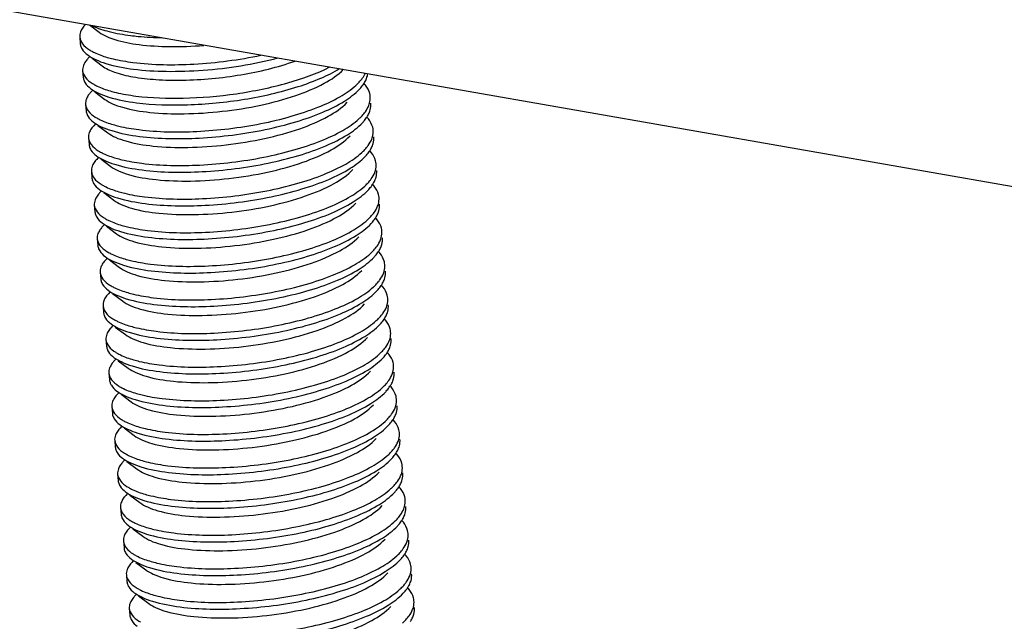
# Model space of a CAD drawing. Header units: millimetres. Extents: x -24622 to 2314, y -1603 to 2287.
# Tile 96 of 236: x -1987 to -1969, y 834 to 845. Entities that reach past the tile are written whole.
import ezdxf

# ---------------------------------------------------------------- set-up
doc = ezdxf.new("R2010")
doc.units = ezdxf.units.MM
doc.layers.add('02___PRT_ALL_AXES', color=7, linetype='Continuous')

msp = doc.modelspace()

# ---------------------------------------------------------------- linework, layer by layer
at = {"color": 7, "linetype": 'Continuous'}
for p, q in [((-1996.882, 846.596), (-1946.115, 837.73)), ((-1985.358, 844.584), (-1985.189, 844.458)), ((-1985.357, 844.025), (-1985.386, 843.994)), ((-1985.315, 843.999), (-1985.138, 843.867)), ((-1985.306, 843.434), (-1985.335, 843.404)), ((-1985.264, 843.409), (-1985.087, 843.276)), ((-1985.255, 842.844), (-1985.284, 842.813)), ((-1985.212, 842.818), (-1985.036, 842.686)), ((-1985.204, 842.253), (-1985.232, 842.222)), ((-1985.161, 842.228), (-1984.985, 842.095)), ((-1985.152, 841.662), (-1985.181, 841.632)), ((-1985.11, 841.637), (-1984.933, 841.504)), ((-1985.101, 841.072), (-1985.13, 841.041)), ((-1985.059, 841.046), (-1984.882, 840.914)), ((-1985.05, 840.481), (-1985.079, 840.451)), ((-1985.007, 840.456), (-1984.831, 840.323)), ((-1984.999, 839.89), (-1985.027, 839.86)), ((-1984.956, 839.865), (-1984.78, 839.733)), ((-1984.947, 839.3), (-1984.976, 839.269)), ((-1984.905, 839.274), (-1984.728, 839.142)), ((-1984.896, 838.709), (-1984.925, 838.679)), ((-1984.854, 838.684), (-1984.677, 838.551)), ((-1984.845, 838.119), (-1984.874, 838.088)), ((-1984.802, 838.093), (-1984.626, 837.961)), ((-1984.794, 837.528), (-1984.822, 837.497)), ((-1984.751, 837.502), (-1984.575, 837.37)), ((-1984.742, 836.937), (-1984.771, 836.907)), ((-1984.7, 836.912), (-1984.523, 836.779)), ((-1984.691, 836.347), (-1984.72, 836.316)), ((-1984.649, 836.321), (-1984.472, 836.189)), ((-1984.64, 835.756), (-1984.669, 835.726)), ((-1984.597, 835.731), (-1984.421, 835.598)), ((-1984.589, 835.165), (-1984.617, 835.135)), ((-1984.546, 835.14), (-1984.37, 835.007)), ((-1984.537, 834.575), (-1984.566, 834.544)), ((-1984.495, 834.549), (-1984.318, 834.417))]:
    msp.add_line(p, q, dxfattribs=at)
for centre, radius, start, end in [((-1984.961, 844.779), 0.748, 237.7913, 240.0063), ((-1984.91, 844.188), 0.748, 237.7913, 240.0063), ((-1980.929, 843.185), 0.542, 38.5449, 42.7103), ((-1984.859, 843.598), 0.748, 237.7913, 240.0063), ((-1980.878, 842.595), 0.542, 38.5449, 42.7103), ((-1984.807, 843.007), 0.748, 237.7913, 240.0063), ((-1980.827, 842.004), 0.542, 38.5449, 42.7103), ((-1984.756, 842.416), 0.748, 237.7913, 240.0063), ((-1980.776, 841.413), 0.542, 38.5449, 42.7103), ((-1984.705, 841.826), 0.748, 237.7913, 240.0063), ((-1980.724, 840.823), 0.542, 38.5449, 42.7103), ((-1984.654, 841.235), 0.748, 237.7913, 240.0063), ((-1980.673, 840.232), 0.542, 38.5449, 42.7103), ((-1984.602, 840.645), 0.748, 237.7913, 240.0063), ((-1980.622, 839.641), 0.542, 38.5449, 42.7103), ((-1984.551, 840.054), 0.748, 237.7913, 240.0063), ((-1980.571, 839.051), 0.542, 38.5449, 42.7103), ((-1984.5, 839.463), 0.748, 237.7913, 240.0063), ((-1980.519, 838.46), 0.542, 38.5449, 42.7103), ((-1984.449, 838.873), 0.748, 237.7913, 240.0063), ((-1980.468, 837.87), 0.542, 38.5449, 42.7103), ((-1984.397, 838.282), 0.748, 237.7913, 240.0063), ((-1980.417, 837.279), 0.542, 38.5449, 42.7103), ((-1984.346, 837.691), 0.748, 237.7913, 240.0063), ((-1980.366, 836.688), 0.542, 38.5449, 42.7103), ((-1984.295, 837.101), 0.748, 237.7913, 240.0063), ((-1980.314, 836.098), 0.542, 38.5449, 42.7103), ((-1984.244, 836.51), 0.748, 237.7913, 240.0063), ((-1980.263, 835.507), 0.542, 38.5449, 42.7103), ((-1984.192, 835.92), 0.748, 237.7913, 240.0063), ((-1980.212, 834.916), 0.542, 38.5449, 42.7103), ((-1984.141, 835.329), 0.748, 237.7913, 240.0063), ((-1980.161, 834.326), 0.542, 38.5449, 42.7103), ((-1984.09, 834.738), 0.748, 237.7913, 240.0063)]:
    msp.add_arc(centre, radius, start, end, dxfattribs=at)
for points, start_tangent, end_tangent in [([(-1985.504, 844.494), (-1985.518, 844.463), (-1985.531, 844.37)], (-0.459261, -0.888301), (0.086059, -0.99629)), ([(-1985.437, 844.585), (-1985.458, 844.562), (-1985.504, 844.494)], (-0.684741, -0.728787), (-0.459261, -0.888301)), ([(-1985.306, 844.568), (-1985.016, 844.468), (-1984.636, 844.398)], (0.905189, -0.42501), (0.992026, -0.126034)), ([(-1985.531, 844.37), (-1985.483, 844.253), (-1985.36, 844.146)], (0.086059, -0.99629), (0.845896, -0.533349)), ([(-1985.189, 844.458), (-1984.911, 844.327), (-1984.488, 844.239), (-1983.953, 844.204), (-1983.349, 844.225)], (0.799736, -0.600352), (0.99675, 0.08056)), ([(-1984.636, 844.398), (-1984.505, 844.383), (-1984.075, 844.359)], (0.992026, -0.126034), (0.999835, -0.018148)), ([(-1985.521, 844.252), (-1985.506, 844.192)], (0.086059, -0.99629), (0.382203, -0.924078)), ([(-1985.506, 844.192), (-1985.488, 844.157), (-1985.391, 844.057)], (0.382203, -0.924078), (0.799807, -0.600258)), ([(-1985.335, 844.131), (-1985.274, 844.099), (-1985.046, 844.014)], (0.865879, -0.500254), (0.960587, -0.277978)), ([(-1985.386, 843.994), (-1985.406, 843.972), (-1985.452, 843.903)], (-0.684741, -0.728787), (-0.459261, -0.888301)), ([(-1985.391, 844.057), (-1985.254, 843.976), (-1985.071, 843.907), (-1984.585, 843.807)], (0.799807, -0.600258), (0.992026, -0.126034)), ([(-1985.046, 844.014), (-1984.945, 843.988), (-1984.595, 843.925)], (0.960587, -0.277978), (0.992026, -0.126034)), ([(-1984.595, 843.925), (-1983.523, 843.897), (-1982.344, 844.053)], (0.992026, -0.126034), (0.978062, 0.208313)), ([(-1984.585, 843.807), (-1984.008, 843.769), (-1983.36, 843.789), (-1982.045, 844.003)], (0.992026, -0.126034), (0.9678, 0.251722)), ([(-1985.452, 843.903), (-1985.466, 843.872), (-1985.48, 843.78)], (-0.459261, -0.888301), (0.086059, -0.99629)), ([(-1985.138, 843.867), (-1984.919, 843.756), (-1984.597, 843.673), (-1984.191, 843.625), (-1983.721, 843.614), (-1982.696, 843.709), (-1981.741, 843.949)], (0.800164, -0.599781), (0.94269, 0.33367)), ([(-1985.087, 843.276), (-1984.955, 843.2), (-1984.776, 843.136), (-1984.297, 843.048), (-1983.694, 843.023), (-1983.024, 843.066), (-1982.348, 843.175), (-1981.731, 843.344), (-1981.23, 843.559), (-1980.89, 843.804)], (0.799736, -0.600352), (0.698231, 0.715872)), ([(-1984.544, 843.335), (-1983.71, 843.297), (-1982.775, 843.376), (-1981.872, 843.567), (-1981.131, 843.845)], (0.992026, -0.126034), (0.893327, 0.449408)), ([(-1984.534, 843.217), (-1983.637, 843.181), (-1982.634, 843.278), (-1981.69, 843.5), (-1981.289, 843.649), (-1980.96, 843.816)], (0.992026, -0.126034), (0.856865, 0.515541)), ([(-1985.48, 843.78), (-1985.431, 843.662), (-1985.309, 843.556)], (0.086059, -0.99629), (0.845896, -0.533349)), ([(-1985.469, 843.662), (-1985.455, 843.602)], (0.086059, -0.99629), (0.382203, -0.924078)), ([(-1980.673, 843.522), (-1980.619, 843.576), (-1980.507, 843.738)], (0.737009, 0.675882), (0.416579, 0.9091)), ([(-1980.536, 843.55), (-1980.521, 843.573), (-1980.487, 843.642)], (0.55272, 0.833367), (0.364967, 0.931021)), ([(-1980.487, 843.642), (-1980.464, 843.731)], (0.364967, 0.931021), (0.12335, 0.992363)), ([(-1985.455, 843.602), (-1985.436, 843.566), (-1985.34, 843.466)], (0.382203, -0.924078), (0.799807, -0.600258)), ([(-1985.34, 843.466), (-1985.203, 843.386), (-1985.02, 843.316), (-1984.534, 843.217)], (0.799807, -0.600258), (0.992026, -0.126034)), ([(-1985.284, 843.541), (-1985.223, 843.509), (-1984.994, 843.424)], (0.865879, -0.500254), (0.960587, -0.277978)), ([(-1984.493, 842.744), (-1983.473, 842.713), (-1982.346, 842.85), (-1981.815, 842.978), (-1981.343, 843.137), (-1980.956, 843.321), (-1980.673, 843.522)], (0.992026, -0.126034), (0.737009, 0.675882)), ([(-1984.482, 842.626), (-1983.429, 842.597), (-1982.268, 842.746), (-1981.728, 842.882), (-1981.255, 843.051), (-1980.876, 843.245), (-1980.612, 843.455)], (0.992026, -0.126034), (0.68457, 0.728947)), ([(-1980.612, 843.455), (-1980.59, 843.479), (-1980.536, 843.55)], (0.68457, 0.728947), (0.55272, 0.833367)), ([(-1980.422, 843.326), (-1980.43, 843.377), (-1980.506, 843.523)], (-0.08614, 0.996283), (-0.622496, 0.782623)), ([(-1985.401, 843.313), (-1985.415, 843.281), (-1985.428, 843.189)], (-0.459261, -0.888301), (0.086059, -0.99629)), ([(-1985.335, 843.404), (-1985.355, 843.381), (-1985.401, 843.313)], (-0.684741, -0.728787), (-0.459261, -0.888301)), ([(-1984.994, 843.424), (-1984.893, 843.397), (-1984.544, 843.335)], (0.960587, -0.277978), (0.992026, -0.126034)), ([(-1980.446, 843.17), (-1980.433, 843.209), (-1980.422, 843.326)], (0.364967, 0.931021), (-0.08614, 0.996283)), ([(-1985.428, 843.189), (-1985.38, 843.072), (-1985.257, 842.965)], (0.086059, -0.99629), (0.845896, -0.533349)), ([(-1985.036, 842.686), (-1984.903, 842.609), (-1984.723, 842.545), (-1984.239, 842.456), (-1983.632, 842.432), (-1982.957, 842.477), (-1982.279, 842.589), (-1981.661, 842.76), (-1981.162, 842.978), (-1980.828, 843.224)], (0.800164, -0.599781), (0.684836, 0.728697)), ([(-1980.536, 843.022), (-1980.508, 843.059), (-1980.446, 843.17)], (0.636014, 0.771678), (0.364967, 0.931021)), ([(-1980.436, 843.052), (-1980.423, 843.091), (-1980.411, 843.208)], (0.364967, 0.931021), (-0.08614, 0.996283)), ([(-1985.418, 843.071), (-1985.403, 843.011)], (0.086059, -0.99629), (0.382203, -0.924078)), ([(-1985.403, 843.011), (-1985.385, 842.976), (-1985.289, 842.876)], (0.382203, -0.924078), (0.799807, -0.600258)), ([(-1985.233, 842.95), (-1985.172, 842.918), (-1984.943, 842.833)], (0.865879, -0.500254), (0.960587, -0.277978)), ([(-1984.441, 842.153), (-1983.422, 842.122), (-1982.294, 842.26), (-1981.763, 842.387), (-1981.292, 842.546), (-1980.905, 842.731), (-1980.622, 842.932)], (0.992026, -0.126034), (0.737009, 0.675882)), ([(-1980.622, 842.932), (-1980.598, 842.954), (-1980.536, 843.022)], (0.737009, 0.675882), (0.636014, 0.771678)), ([(-1980.56, 842.864), (-1980.539, 842.888), (-1980.485, 842.959)], (0.68457, 0.728947), (0.55272, 0.833367)), ([(-1980.485, 842.959), (-1980.47, 842.982), (-1980.436, 843.052)], (0.55272, 0.833367), (0.364967, 0.931021)), ([(-1980.37, 842.735), (-1980.379, 842.786), (-1980.454, 842.932)], (-0.08614, 0.996283), (-0.622496, 0.782623)), ([(-1985.284, 842.813), (-1985.304, 842.79), (-1985.35, 842.722)], (-0.684741, -0.728787), (-0.459261, -0.888301)), ([(-1985.289, 842.876), (-1985.152, 842.795), (-1984.969, 842.726), (-1984.482, 842.626)], (0.799807, -0.600258), (0.992026, -0.126034)), ([(-1984.943, 842.833), (-1984.842, 842.806), (-1984.493, 842.744)], (0.960587, -0.277978), (0.992026, -0.126034)), ([(-1984.431, 842.035), (-1983.378, 842.006), (-1982.217, 842.155), (-1981.676, 842.291), (-1981.203, 842.46), (-1980.824, 842.655), (-1980.56, 842.864)], (0.992026, -0.126034), (0.68457, 0.728947)), ([(-1985.35, 842.722), (-1985.364, 842.691), (-1985.377, 842.598)], (-0.459261, -0.888301), (0.086059, -0.99629)), ([(-1985.377, 842.598), (-1985.329, 842.481), (-1985.206, 842.374)], (0.086059, -0.99629), (0.845896, -0.533349)), ([(-1984.984, 842.095), (-1984.851, 842.019), (-1984.671, 841.954), (-1984.188, 841.866), (-1983.581, 841.841), (-1982.906, 841.886), (-1982.227, 841.998), (-1981.61, 842.17), (-1981.11, 842.387), (-1980.777, 842.634)], (0.799736, -0.600352), (0.684441, 0.729068)), ([(-1980.485, 842.431), (-1980.456, 842.468), (-1980.395, 842.579)], (0.636014, 0.771678), (0.364967, 0.931021)), ([(-1980.395, 842.579), (-1980.382, 842.619), (-1980.37, 842.735)], (0.364967, 0.931021), (-0.08614, 0.996283)), ([(-1980.384, 842.461), (-1980.371, 842.5), (-1980.36, 842.617)], (0.364967, 0.931021), (-0.08614, 0.996283)), ([(-1985.367, 842.48), (-1985.352, 842.42)], (0.086059, -0.99629), (0.382203, -0.924078)), ([(-1985.352, 842.42), (-1985.334, 842.385), (-1985.238, 842.285)], (0.382203, -0.924078), (0.799807, -0.600258)), ([(-1980.571, 842.341), (-1980.547, 842.364), (-1980.485, 842.431)], (0.737009, 0.675882), (0.636014, 0.771678)), ([(-1980.433, 842.368), (-1980.419, 842.391), (-1980.384, 842.461)], (0.55272, 0.833367), (0.364967, 0.931021)), ([(-1985.232, 842.222), (-1985.253, 842.2), (-1985.299, 842.131)], (-0.684741, -0.728787), (-0.459261, -0.888301)), ([(-1985.238, 842.285), (-1985.1, 842.205), (-1984.917, 842.135), (-1984.431, 842.035)], (0.799807, -0.600258), (0.992026, -0.126034)), ([(-1985.181, 842.359), (-1985.12, 842.327), (-1984.892, 842.242)], (0.865879, -0.500254), (0.960587, -0.277978)), ([(-1984.892, 842.242), (-1984.791, 842.216), (-1984.441, 842.153)], (0.960587, -0.277978), (0.992026, -0.126034)), ([(-1984.39, 841.563), (-1983.371, 841.532), (-1982.243, 841.669), (-1981.712, 841.796), (-1981.241, 841.956), (-1980.853, 842.14), (-1980.571, 842.341)], (0.992026, -0.126034), (0.737009, 0.675882)), ([(-1984.38, 841.445), (-1983.326, 841.415), (-1982.165, 841.565), (-1981.625, 841.701), (-1981.152, 841.87), (-1980.773, 842.064), (-1980.509, 842.274)], (0.992026, -0.126034), (0.68457, 0.728947)), ([(-1980.509, 842.274), (-1980.488, 842.297), (-1980.433, 842.368)], (0.68457, 0.728947), (0.55272, 0.833367)), ([(-1980.319, 842.145), (-1980.328, 842.195), (-1980.403, 842.342)], (-0.08614, 0.996283), (-0.622496, 0.782623)), ([(-1985.299, 842.131), (-1985.313, 842.1), (-1985.326, 842.008)], (-0.459261, -0.888301), (0.086059, -0.99629)), ([(-1980.343, 841.988), (-1980.33, 842.028), (-1980.319, 842.145)], (0.364967, 0.931021), (-0.08614, 0.996283)), ([(-1985.326, 842.008), (-1985.278, 841.89), (-1985.155, 841.784)], (0.086059, -0.99629), (0.845896, -0.533349)), ([(-1985.316, 841.89), (-1985.301, 841.83)], (0.086059, -0.99629), (0.382203, -0.924078)), ([(-1984.933, 841.504), (-1984.8, 841.428), (-1984.62, 841.363), (-1984.137, 841.275), (-1983.529, 841.251), (-1982.855, 841.295), (-1982.176, 841.407), (-1981.558, 841.579), (-1981.059, 841.797), (-1980.726, 842.043)], (0.800164, -0.599781), (0.684833, 0.7287)), ([(-1980.434, 841.84), (-1980.405, 841.877), (-1980.343, 841.988)], (0.636014, 0.771678), (0.364967, 0.931021)), ([(-1980.333, 841.87), (-1980.32, 841.91), (-1980.309, 842.027)], (0.364967, 0.931021), (-0.08614, 0.996283)), ([(-1985.301, 841.83), (-1985.283, 841.794), (-1985.186, 841.694)], (0.382203, -0.924078), (0.799807, -0.600258)), ([(-1985.13, 841.769), (-1985.069, 841.737), (-1984.841, 841.652)], (0.865879, -0.500254), (0.960587, -0.277978)), ([(-1984.339, 840.972), (-1983.319, 840.941), (-1982.192, 841.079), (-1981.661, 841.206), (-1981.189, 841.365), (-1980.802, 841.55), (-1980.52, 841.751)], (0.992026, -0.126034), (0.737009, 0.675882)), ([(-1980.52, 841.751), (-1980.496, 841.773), (-1980.434, 841.84)], (0.737009, 0.675882), (0.636014, 0.771678)), ([(-1980.458, 841.683), (-1980.437, 841.707), (-1980.382, 841.778)], (0.68457, 0.728947), (0.55272, 0.833367)), ([(-1980.382, 841.778), (-1980.368, 841.801), (-1980.333, 841.87)], (0.55272, 0.833367), (0.364967, 0.931021)), ([(-1980.268, 841.554), (-1980.276, 841.605), (-1980.352, 841.751)], (-0.08614, 0.996283), (-0.622496, 0.782623)), ([(-1985.247, 841.541), (-1985.261, 841.509), (-1985.275, 841.417)], (-0.459261, -0.888301), (0.086059, -0.99629)), ([(-1985.181, 841.632), (-1985.201, 841.609), (-1985.247, 841.541)], (-0.684741, -0.728787), (-0.459261, -0.888301)), ([(-1985.186, 841.694), (-1985.049, 841.614), (-1984.866, 841.544), (-1984.38, 841.445)], (0.799807, -0.600258), (0.992026, -0.126034)), ([(-1984.841, 841.652), (-1984.74, 841.625), (-1984.39, 841.563)], (0.960587, -0.277978), (0.992026, -0.126034)), ([(-1984.329, 840.854), (-1983.275, 840.825), (-1982.114, 840.974), (-1981.574, 841.11), (-1981.101, 841.279), (-1980.722, 841.473), (-1980.458, 841.683)], (0.992026, -0.126034), (0.68457, 0.728947)), ([(-1980.292, 841.398), (-1980.279, 841.437), (-1980.268, 841.554)], (0.364967, 0.931021), (-0.08614, 0.996283)), ([(-1985.275, 841.417), (-1985.226, 841.3), (-1985.104, 841.193)], (0.086059, -0.99629), (0.845896, -0.533349)), ([(-1984.882, 840.914), (-1984.749, 840.838), (-1984.569, 840.773), (-1984.086, 840.685), (-1983.478, 840.66), (-1982.803, 840.705), (-1982.125, 840.817), (-1981.507, 840.988), (-1981.008, 841.206), (-1980.675, 841.452)], (0.799736, -0.600352), (0.684441, 0.729068)), ([(-1980.382, 841.25), (-1980.354, 841.287), (-1980.292, 841.398)], (0.636014, 0.771678), (0.364967, 0.931021)), ([(-1980.282, 841.28), (-1980.269, 841.319), (-1980.258, 841.436)], (0.364967, 0.931021), (-0.08614, 0.996283)), ([(-1985.264, 841.299), (-1985.25, 841.239)], (0.086059, -0.99629), (0.382203, -0.924078)), ([(-1985.25, 841.239), (-1985.231, 841.204), (-1985.135, 841.104)], (0.382203, -0.924078), (0.799807, -0.600258)), ([(-1980.468, 841.16), (-1980.445, 841.182), (-1980.382, 841.25)], (0.737009, 0.675882), (0.636014, 0.771678)), ([(-1980.407, 841.092), (-1980.385, 841.116), (-1980.331, 841.187)], (0.68457, 0.728947), (0.55272, 0.833367)), ([(-1980.331, 841.187), (-1980.316, 841.21), (-1980.282, 841.28)], (0.55272, 0.833367), (0.364967, 0.931021)), ([(-1985.13, 841.041), (-1985.15, 841.018), (-1985.196, 840.95)], (-0.684741, -0.728787), (-0.459261, -0.888301)), ([(-1985.135, 841.104), (-1984.998, 841.023), (-1984.815, 840.954), (-1984.329, 840.854)], (0.799807, -0.600258), (0.992026, -0.126034)), ([(-1985.079, 841.178), (-1985.018, 841.146), (-1984.789, 841.061)], (0.865879, -0.500254), (0.960587, -0.277978)), ([(-1984.789, 841.061), (-1984.688, 841.035), (-1984.339, 840.972)], (0.960587, -0.277978), (0.992026, -0.126034)), ([(-1984.288, 840.382), (-1983.268, 840.35), (-1982.141, 840.488), (-1981.61, 840.615), (-1981.138, 840.774), (-1980.751, 840.959), (-1980.468, 841.16)], (0.992026, -0.126034), (0.737009, 0.675882)), ([(-1984.277, 840.263), (-1983.224, 840.234), (-1982.063, 840.383), (-1981.523, 840.519), (-1981.05, 840.689), (-1980.671, 840.883), (-1980.407, 841.092)], (0.992026, -0.126034), (0.68457, 0.728947)), ([(-1980.217, 840.963), (-1980.225, 841.014), (-1980.301, 841.16)], (-0.08614, 0.996283), (-0.622496, 0.782623)), ([(-1985.196, 840.95), (-1985.21, 840.919), (-1985.223, 840.827)], (-0.459261, -0.888301), (0.086059, -0.99629)), ([(-1984.831, 840.323), (-1984.698, 840.247), (-1984.518, 840.182), (-1984.034, 840.094), (-1983.427, 840.07), (-1982.752, 840.114), (-1982.074, 840.226), (-1981.456, 840.398), (-1980.957, 840.616), (-1980.623, 840.862)], (0.800164, -0.599781), (0.684836, 0.728697)), ([(-1980.241, 840.807), (-1980.228, 840.847), (-1980.217, 840.963)], (0.364967, 0.931021), (-0.08614, 0.996283)), ([(-1980.231, 840.689), (-1980.218, 840.728), (-1980.206, 840.845)], (0.364967, 0.931021), (-0.08614, 0.996283)), ([(-1985.223, 840.827), (-1985.175, 840.709), (-1985.052, 840.602)], (0.086059, -0.99629), (0.845896, -0.533349)), ([(-1985.213, 840.708), (-1985.198, 840.648)], (0.086059, -0.99629), (0.382203, -0.924078)), ([(-1980.331, 840.659), (-1980.303, 840.696), (-1980.241, 840.807)], (0.636014, 0.771678), (0.364967, 0.931021)), ([(-1980.28, 840.596), (-1980.265, 840.62), (-1980.231, 840.689)], (0.55272, 0.833367), (0.364967, 0.931021)), ([(-1985.198, 840.648), (-1985.18, 840.613), (-1985.084, 840.513)], (0.382203, -0.924078), (0.799807, -0.600258)), ([(-1985.084, 840.513), (-1984.947, 840.433), (-1984.764, 840.363), (-1984.277, 840.263)], (0.799807, -0.600258), (0.992026, -0.126034)), ([(-1985.028, 840.588), (-1984.967, 840.555), (-1984.738, 840.471)], (0.865879, -0.500254), (0.960587, -0.277978)), ([(-1984.236, 839.791), (-1983.217, 839.76), (-1982.089, 839.897), (-1981.558, 840.024), (-1981.087, 840.184), (-1980.7, 840.368), (-1980.417, 840.569)], (0.992026, -0.126034), (0.737009, 0.675882)), ([(-1984.226, 839.673), (-1983.173, 839.643), (-1982.012, 839.793), (-1981.471, 839.929), (-1980.998, 840.098), (-1980.619, 840.292), (-1980.355, 840.502)], (0.992026, -0.126034), (0.68457, 0.728947)), ([(-1980.417, 840.569), (-1980.393, 840.592), (-1980.331, 840.659)], (0.737009, 0.675882), (0.636014, 0.771678)), ([(-1980.355, 840.502), (-1980.334, 840.525), (-1980.28, 840.596)], (0.68457, 0.728947), (0.55272, 0.833367)), ([(-1980.165, 840.373), (-1980.174, 840.423), (-1980.249, 840.57)], (-0.08614, 0.996283), (-0.622496, 0.782623)), ([(-1985.145, 840.359), (-1985.159, 840.328), (-1985.172, 840.236)], (-0.459261, -0.888301), (0.086059, -0.99629)), ([(-1985.079, 840.451), (-1985.099, 840.428), (-1985.145, 840.359)], (-0.684741, -0.728787), (-0.459261, -0.888301)), ([(-1984.738, 840.471), (-1984.637, 840.444), (-1984.288, 840.382)], (0.960587, -0.277978), (0.992026, -0.126034)), ([(-1980.19, 840.217), (-1980.177, 840.256), (-1980.165, 840.373)], (0.364967, 0.931021), (-0.08614, 0.996283)), ([(-1985.172, 840.236), (-1985.124, 840.119), (-1985.001, 840.012)], (0.086059, -0.99629), (0.845896, -0.533349)), ([(-1984.78, 839.733), (-1984.646, 839.656), (-1984.466, 839.591), (-1983.983, 839.503), (-1983.376, 839.479), (-1982.701, 839.524), (-1982.022, 839.636), (-1981.405, 839.807), (-1980.905, 840.025), (-1980.572, 840.271)], (0.799736, -0.600352), (0.684441, 0.729068)), ([(-1980.28, 840.069), (-1980.251, 840.106), (-1980.19, 840.217)], (0.636014, 0.771678), (0.364967, 0.931021)), ([(-1980.179, 840.098), (-1980.166, 840.138), (-1980.155, 840.255)], (0.364967, 0.931021), (-0.08614, 0.996283)), ([(-1985.162, 840.118), (-1985.147, 840.058)], (0.086059, -0.99629), (0.382203, -0.924078)), ([(-1985.147, 840.058), (-1985.129, 840.022), (-1985.033, 839.922)], (0.382203, -0.924078), (0.799807, -0.600258)), ([(-1984.976, 839.997), (-1984.915, 839.965), (-1984.687, 839.88)], (0.865879, -0.500254), (0.960587, -0.277978)), ([(-1984.185, 839.2), (-1983.166, 839.169), (-1982.038, 839.307), (-1981.507, 839.434), (-1981.036, 839.593), (-1980.648, 839.778), (-1980.366, 839.979)], (0.992026, -0.126034), (0.737009, 0.675882)), ([(-1980.366, 839.979), (-1980.342, 840.001), (-1980.28, 840.069)], (0.737009, 0.675882), (0.636014, 0.771678)), ([(-1980.304, 839.911), (-1980.283, 839.935), (-1980.228, 840.006)], (0.68457, 0.728947), (0.55272, 0.833367)), ([(-1980.228, 840.006), (-1980.214, 840.029), (-1980.179, 840.098)], (0.55272, 0.833367), (0.364967, 0.931021)), ([(-1980.114, 839.782), (-1980.123, 839.833), (-1980.198, 839.979)], (-0.08614, 0.996283), (-0.622496, 0.782623)), ([(-1985.027, 839.86), (-1985.048, 839.837), (-1985.094, 839.769)], (-0.684741, -0.728787), (-0.459261, -0.888301)), ([(-1985.033, 839.922), (-1984.895, 839.842), (-1984.712, 839.773), (-1984.226, 839.673)], (0.799807, -0.600258), (0.992026, -0.126034)), ([(-1984.687, 839.88), (-1984.586, 839.853), (-1984.236, 839.791)], (0.960587, -0.277978), (0.992026, -0.126034)), ([(-1984.175, 839.082), (-1983.121, 839.053), (-1981.96, 839.202), (-1981.42, 839.338), (-1980.947, 839.507), (-1980.568, 839.702), (-1980.304, 839.911)], (0.992026, -0.126034), (0.68457, 0.728947)), ([(-1985.094, 839.769), (-1985.108, 839.738), (-1985.121, 839.645)], (-0.459261, -0.888301), (0.086059, -0.99629)), ([(-1985.121, 839.645), (-1985.073, 839.528), (-1984.95, 839.421)], (0.086059, -0.99629), (0.845896, -0.533349)), ([(-1984.728, 839.142), (-1984.595, 839.066), (-1984.415, 839.001), (-1983.932, 838.913), (-1983.324, 838.888), (-1982.65, 838.933), (-1981.971, 839.045), (-1981.353, 839.216), (-1980.854, 839.434), (-1980.521, 839.681)], (0.800164, -0.599781), (0.684833, 0.7287)), ([(-1980.229, 839.478), (-1980.2, 839.515), (-1980.138, 839.626)], (0.636014, 0.771678), (0.364967, 0.931021)), ([(-1980.138, 839.626), (-1980.125, 839.665), (-1980.114, 839.782)], (0.364967, 0.931021), (-0.08614, 0.996283)), ([(-1980.128, 839.508), (-1980.115, 839.547), (-1980.104, 839.664)], (0.364967, 0.931021), (-0.08614, 0.996283)), ([(-1985.111, 839.527), (-1985.096, 839.467)], (0.086059, -0.99629), (0.382203, -0.924078)), ([(-1985.096, 839.467), (-1985.078, 839.432), (-1984.981, 839.332)], (0.382203, -0.924078), (0.799807, -0.600258)), ([(-1980.315, 839.388), (-1980.291, 839.41), (-1980.229, 839.478)], (0.737009, 0.675882), (0.636014, 0.771678)), ([(-1980.177, 839.415), (-1980.163, 839.438), (-1980.128, 839.508)], (0.55272, 0.833367), (0.364967, 0.931021)), ([(-1984.981, 839.332), (-1984.844, 839.251), (-1984.661, 839.182), (-1984.175, 839.082)], (0.799807, -0.600258), (0.992026, -0.126034)), ([(-1984.925, 839.406), (-1984.864, 839.374), (-1984.636, 839.289)], (0.865879, -0.500254), (0.960587, -0.277978)), ([(-1984.636, 839.289), (-1984.535, 839.263), (-1984.185, 839.2)], (0.960587, -0.277978), (0.992026, -0.126034)), ([(-1984.134, 838.61), (-1983.114, 838.579), (-1981.987, 838.716), (-1981.456, 838.843), (-1980.984, 839.003), (-1980.597, 839.187), (-1980.315, 839.388)], (0.992026, -0.126034), (0.737009, 0.675882)), ([(-1984.124, 838.492), (-1983.07, 838.462), (-1981.909, 838.612), (-1981.369, 838.748), (-1980.896, 838.917), (-1980.517, 839.111), (-1980.253, 839.321)], (0.992026, -0.126034), (0.68457, 0.728947)), ([(-1980.253, 839.321), (-1980.232, 839.344), (-1980.177, 839.415)], (0.68457, 0.728947), (0.55272, 0.833367)), ([(-1980.063, 839.192), (-1980.071, 839.242), (-1980.147, 839.388)], (-0.08614, 0.996283), (-0.622496, 0.782623)), ([(-1985.043, 839.178), (-1985.056, 839.147), (-1985.07, 839.055)], (-0.459261, -0.888301), (0.086059, -0.99629)), ([(-1984.976, 839.269), (-1984.996, 839.247), (-1985.043, 839.178)], (-0.684741, -0.728787), (-0.459261, -0.888301)), ([(-1980.087, 839.035), (-1980.074, 839.075), (-1980.063, 839.192)], (0.364967, 0.931021), (-0.08614, 0.996283)), ([(-1985.07, 839.055), (-1985.021, 838.937), (-1984.899, 838.831)], (0.086059, -0.99629), (0.845896, -0.533349)), ([(-1985.059, 838.937), (-1985.045, 838.877)], (0.086059, -0.99629), (0.382203, -0.924078)), ([(-1984.677, 838.551), (-1984.544, 838.475), (-1984.364, 838.41), (-1983.881, 838.322), (-1983.273, 838.298), (-1982.598, 838.342), (-1981.92, 838.454), (-1981.302, 838.626), (-1980.803, 838.844), (-1980.47, 839.09)], (0.799736, -0.600352), (0.684441, 0.729068)), ([(-1980.177, 838.887), (-1980.149, 838.924), (-1980.087, 839.035)], (0.636014, 0.771678), (0.364967, 0.931021)), ([(-1980.077, 838.917), (-1980.064, 838.957), (-1980.053, 839.073)], (0.364967, 0.931021), (-0.08614, 0.996283)), ([(-1985.045, 838.877), (-1985.026, 838.841), (-1984.93, 838.741)], (0.382203, -0.924078), (0.799807, -0.600258)), ([(-1984.874, 838.816), (-1984.813, 838.784), (-1984.584, 838.699)], (0.865879, -0.500254), (0.960587, -0.277978)), ([(-1984.083, 838.019), (-1983.063, 837.988), (-1981.936, 838.125), (-1981.405, 838.253), (-1980.933, 838.412), (-1980.546, 838.596), (-1980.263, 838.797)], (0.992026, -0.126034), (0.737009, 0.675882)), ([(-1980.263, 838.797), (-1980.24, 838.82), (-1980.177, 838.887)], (0.737009, 0.675882), (0.636014, 0.771678)), ([(-1980.202, 838.73), (-1980.18, 838.754), (-1980.126, 838.825)], (0.68457, 0.728947), (0.55272, 0.833367)), ([(-1980.126, 838.825), (-1980.111, 838.848), (-1980.077, 838.917)], (0.55272, 0.833367), (0.364967, 0.931021)), ([(-1980.012, 838.601), (-1980.02, 838.652), (-1980.096, 838.798)], (-0.08614, 0.996283), (-0.622496, 0.782623)), ([(-1984.991, 838.588), (-1985.005, 838.556), (-1985.018, 838.464)], (-0.459261, -0.888301), (0.086059, -0.99629)), ([(-1984.925, 838.679), (-1984.945, 838.656), (-1984.991, 838.588)], (-0.684741, -0.728787), (-0.459261, -0.888301)), ([(-1984.93, 838.741), (-1984.793, 838.661), (-1984.61, 838.591), (-1984.124, 838.492)], (0.799807, -0.600258), (0.992026, -0.126034)), ([(-1984.584, 838.699), (-1984.483, 838.672), (-1984.134, 838.61)], (0.960587, -0.277978), (0.992026, -0.126034)), ([(-1984.072, 837.901), (-1983.019, 837.872), (-1981.858, 838.021), (-1981.318, 838.157), (-1980.845, 838.326), (-1980.466, 838.52), (-1980.202, 838.73)], (0.992026, -0.126034), (0.68457, 0.728947)), ([(-1980.036, 838.445), (-1980.023, 838.484), (-1980.012, 838.601)], (0.364967, 0.931021), (-0.08614, 0.996283)), ([(-1985.018, 838.464), (-1984.97, 838.347), (-1984.847, 838.24)], (0.086059, -0.99629), (0.845896, -0.533349)), ([(-1984.626, 837.961), (-1984.493, 837.884), (-1984.313, 837.82), (-1983.829, 837.731), (-1983.222, 837.707), (-1982.547, 837.752), (-1981.869, 837.864), (-1981.251, 838.035), (-1980.752, 838.253), (-1980.418, 838.499)], (0.800164, -0.599781), (0.684836, 0.728697)), ([(-1980.126, 838.297), (-1980.098, 838.334), (-1980.036, 838.445)], (0.636014, 0.771678), (0.364967, 0.931021)), ([(-1980.026, 838.327), (-1980.013, 838.366), (-1980.001, 838.483)], (0.364967, 0.931021), (-0.08614, 0.996283)), ([(-1985.008, 838.346), (-1984.993, 838.286)], (0.086059, -0.99629), (0.382203, -0.924078)), ([(-1984.993, 838.286), (-1984.975, 838.251), (-1984.879, 838.151)], (0.382203, -0.924078), (0.799807, -0.600258)), ([(-1980.212, 838.207), (-1980.188, 838.229), (-1980.126, 838.297)], (0.737009, 0.675882), (0.636014, 0.771678)), ([(-1980.075, 838.234), (-1980.06, 838.257), (-1980.026, 838.327)], (0.55272, 0.833367), (0.364967, 0.931021)), ([(-1984.874, 838.088), (-1984.894, 838.065), (-1984.94, 837.997)], (-0.684741, -0.728787), (-0.459261, -0.888301)), ([(-1984.879, 838.151), (-1984.742, 838.07), (-1984.559, 838.001), (-1984.072, 837.901)], (0.799807, -0.600258), (0.992026, -0.126034)), ([(-1984.823, 838.225), (-1984.762, 838.193), (-1984.533, 838.108)], (0.865879, -0.500254), (0.960587, -0.277978)), ([(-1984.533, 838.108), (-1984.432, 838.081), (-1984.083, 838.019)], (0.960587, -0.277978), (0.992026, -0.126034)), ([(-1984.031, 837.428), (-1983.012, 837.397), (-1981.884, 837.535), (-1981.353, 837.662), (-1980.882, 837.821), (-1980.495, 838.006), (-1980.212, 838.207)], (0.992026, -0.126034), (0.737009, 0.675882)), ([(-1984.021, 837.31), (-1982.968, 837.281), (-1981.807, 837.43), (-1981.266, 837.566), (-1980.793, 837.735), (-1980.414, 837.93), (-1980.15, 838.139)], (0.992026, -0.126034), (0.68457, 0.728947)), ([(-1980.15, 838.139), (-1980.129, 838.163), (-1980.075, 838.234)], (0.68457, 0.728947), (0.55272, 0.833367)), ([(-1979.96, 838.01), (-1979.969, 838.061), (-1980.044, 838.207)], (-0.08614, 0.996283), (-0.622496, 0.782623)), ([(-1984.94, 837.997), (-1984.954, 837.966), (-1984.967, 837.873)], (-0.459261, -0.888301), (0.086059, -0.99629)), ([(-1984.575, 837.37), (-1984.441, 837.294), (-1984.261, 837.229), (-1983.778, 837.141), (-1983.171, 837.116), (-1982.496, 837.161), (-1981.817, 837.273), (-1981.2, 837.445), (-1980.7, 837.662), (-1980.367, 837.909)], (0.799736, -0.600352), (0.684441, 0.729068)), ([(-1979.985, 837.854), (-1979.972, 837.893), (-1979.96, 838.01)], (0.364967, 0.931021), (-0.08614, 0.996283)), ([(-1984.967, 837.873), (-1984.919, 837.756), (-1984.796, 837.649)], (0.086059, -0.99629), (0.845896, -0.533349)), ([(-1984.957, 837.755), (-1984.942, 837.695)], (0.086059, -0.99629), (0.382203, -0.924078)), ([(-1980.075, 837.706), (-1980.046, 837.743), (-1979.985, 837.854)], (0.636014, 0.771678), (0.364967, 0.931021)), ([(-1980.023, 837.643), (-1980.009, 837.666), (-1979.974, 837.736)], (0.55272, 0.833367), (0.364967, 0.931021)), ([(-1979.974, 837.736), (-1979.961, 837.775), (-1979.95, 837.892)], (0.364967, 0.931021), (-0.08614, 0.996283)), ([(-1984.942, 837.695), (-1984.924, 837.66), (-1984.828, 837.56)], (0.382203, -0.924078), (0.799807, -0.600258)), ([(-1984.828, 837.56), (-1984.69, 837.48), (-1984.507, 837.41), (-1984.021, 837.31)], (0.799807, -0.600258), (0.992026, -0.126034)), ([(-1984.771, 837.634), (-1984.71, 837.602), (-1984.482, 837.517)], (0.865879, -0.500254), (0.960587, -0.277978)), ([(-1983.98, 836.838), (-1982.961, 836.807), (-1981.833, 836.944), (-1981.302, 837.071), (-1980.831, 837.231), (-1980.443, 837.415), (-1980.161, 837.616)], (0.992026, -0.126034), (0.737009, 0.675882)), ([(-1983.97, 836.72), (-1982.916, 836.69), (-1981.755, 836.84), (-1981.215, 836.976), (-1980.742, 837.145), (-1980.363, 837.339), (-1980.099, 837.549)], (0.992026, -0.126034), (0.68457, 0.728947)), ([(-1980.161, 837.616), (-1980.137, 837.639), (-1980.075, 837.706)], (0.737009, 0.675882), (0.636014, 0.771678)), ([(-1980.099, 837.549), (-1980.078, 837.572), (-1980.023, 837.643)], (0.68457, 0.728947), (0.55272, 0.833367)), ([(-1979.909, 837.42), (-1979.918, 837.47), (-1979.993, 837.616)], (-0.08614, 0.996283), (-0.622496, 0.782623)), ([(-1984.889, 837.406), (-1984.903, 837.375), (-1984.916, 837.283)], (-0.459261, -0.888301), (0.086059, -0.99629)), ([(-1984.822, 837.497), (-1984.843, 837.475), (-1984.889, 837.406)], (-0.684741, -0.728787), (-0.459261, -0.888301)), ([(-1984.482, 837.517), (-1984.381, 837.491), (-1984.031, 837.428)], (0.960587, -0.277978), (0.992026, -0.126034)), ([(-1979.933, 837.263), (-1979.92, 837.303), (-1979.909, 837.42)], (0.364967, 0.931021), (-0.08614, 0.996283)), ([(-1984.916, 837.283), (-1984.868, 837.165), (-1984.745, 837.059)], (0.086059, -0.99629), (0.845896, -0.533349)), ([(-1984.523, 836.779), (-1984.39, 836.703), (-1984.21, 836.638), (-1983.727, 836.55), (-1983.119, 836.526), (-1982.445, 836.57), (-1981.766, 836.682), (-1981.148, 836.854), (-1980.649, 837.072), (-1980.316, 837.318)], (0.800164, -0.599781), (0.684833, 0.7287)), ([(-1980.024, 837.115), (-1979.995, 837.152), (-1979.933, 837.263)], (0.636014, 0.771678), (0.364967, 0.931021)), ([(-1979.923, 837.145), (-1979.91, 837.185), (-1979.899, 837.302)], (0.364967, 0.931021), (-0.08614, 0.996283)), ([(-1984.906, 837.165), (-1984.891, 837.105)], (0.086059, -0.99629), (0.382203, -0.924078)), ([(-1984.891, 837.105), (-1984.873, 837.069), (-1984.776, 836.969)], (0.382203, -0.924078), (0.799807, -0.600258)), ([(-1984.72, 837.044), (-1984.659, 837.012), (-1984.431, 836.927)], (0.865879, -0.500254), (0.960587, -0.277978)), ([(-1980.11, 837.026), (-1980.086, 837.048), (-1980.024, 837.115)], (0.737009, 0.675882), (0.636014, 0.771678)), ([(-1980.048, 836.958), (-1980.027, 836.982), (-1979.972, 837.053)], (0.68457, 0.728947), (0.55272, 0.833367)), ([(-1979.972, 837.053), (-1979.958, 837.076), (-1979.923, 837.145)], (0.55272, 0.833367), (0.364967, 0.931021)), ([(-1984.771, 836.907), (-1984.791, 836.884), (-1984.838, 836.816)], (-0.684741, -0.728787), (-0.459261, -0.888301)), ([(-1984.776, 836.969), (-1984.639, 836.889), (-1984.456, 836.819), (-1983.97, 836.72)], (0.799807, -0.600258), (0.992026, -0.126034)), ([(-1984.431, 836.927), (-1984.33, 836.9), (-1983.98, 836.838)], (0.960587, -0.277978), (0.992026, -0.126034)), ([(-1983.929, 836.247), (-1982.909, 836.216), (-1981.782, 836.354), (-1981.251, 836.481), (-1980.779, 836.64), (-1980.392, 836.825), (-1980.11, 837.026)], (0.992026, -0.126034), (0.737009, 0.675882)), ([(-1983.919, 836.129), (-1982.865, 836.1), (-1981.704, 836.249), (-1981.164, 836.385), (-1980.691, 836.554), (-1980.312, 836.748), (-1980.048, 836.958)], (0.992026, -0.126034), (0.68457, 0.728947)), ([(-1979.858, 836.829), (-1979.866, 836.88), (-1979.942, 837.026)], (-0.08614, 0.996283), (-0.622496, 0.782623)), ([(-1984.838, 836.816), (-1984.851, 836.784), (-1984.865, 836.692)], (-0.459261, -0.888301), (0.086059, -0.99629)), ([(-1984.865, 836.692), (-1984.816, 836.575), (-1984.694, 836.468)], (0.086059, -0.99629), (0.845896, -0.533349)), ([(-1984.472, 836.189), (-1984.339, 836.113), (-1984.159, 836.048), (-1983.676, 835.959), (-1983.068, 835.935), (-1982.393, 835.98), (-1981.715, 836.092), (-1981.097, 836.263), (-1980.598, 836.481), (-1980.265, 836.727)], (0.799736, -0.600352), (0.684441, 0.729068)), ([(-1979.882, 836.673), (-1979.869, 836.712), (-1979.858, 836.829)], (0.364967, 0.931021), (-0.08614, 0.996283)), ([(-1979.872, 836.555), (-1979.859, 836.594), (-1979.848, 836.711)], (0.364967, 0.931021), (-0.08614, 0.996283)), ([(-1984.854, 836.574), (-1984.84, 836.514)], (0.086059, -0.99629), (0.382203, -0.924078)), ([(-1984.84, 836.514), (-1984.821, 836.479), (-1984.725, 836.379)], (0.382203, -0.924078), (0.799807, -0.600258)), ([(-1980.058, 836.435), (-1980.035, 836.457), (-1979.972, 836.525)], (0.737009, 0.675882), (0.636014, 0.771678)), ([(-1979.972, 836.525), (-1979.944, 836.562), (-1979.882, 836.673)], (0.636014, 0.771678), (0.364967, 0.931021)), ([(-1979.921, 836.462), (-1979.906, 836.485), (-1979.872, 836.555)], (0.55272, 0.833367), (0.364967, 0.931021)), ([(-1984.725, 836.379), (-1984.588, 836.298), (-1984.405, 836.229), (-1983.919, 836.129)], (0.799807, -0.600258), (0.992026, -0.126034)), ([(-1984.669, 836.453), (-1984.608, 836.421), (-1984.379, 836.336)], (0.865879, -0.500254), (0.960587, -0.277978)), ([(-1984.379, 836.336), (-1984.278, 836.31), (-1983.929, 836.247)], (0.960587, -0.277978), (0.992026, -0.126034)), ([(-1983.878, 835.657), (-1982.858, 835.625), (-1981.731, 835.763), (-1981.2, 835.89), (-1980.728, 836.049), (-1980.341, 836.234), (-1980.058, 836.435)], (0.992026, -0.126034), (0.737009, 0.675882)), ([(-1983.867, 835.538), (-1982.814, 835.509), (-1981.653, 835.658), (-1981.113, 835.794), (-1980.64, 835.964), (-1980.261, 836.158), (-1979.997, 836.367)], (0.992026, -0.126034), (0.68457, 0.728947)), ([(-1979.997, 836.367), (-1979.975, 836.391), (-1979.921, 836.462)], (0.68457, 0.728947), (0.55272, 0.833367)), ([(-1979.807, 836.238), (-1979.815, 836.289), (-1979.891, 836.435)], (-0.08614, 0.996283), (-0.622496, 0.782623)), ([(-1984.786, 836.225), (-1984.8, 836.194), (-1984.813, 836.102)], (-0.459261, -0.888301), (0.086059, -0.99629)), ([(-1984.72, 836.316), (-1984.74, 836.293), (-1984.786, 836.225)], (-0.684741, -0.728787), (-0.459261, -0.888301)), ([(-1979.831, 836.082), (-1979.818, 836.122), (-1979.807, 836.238)], (0.364967, 0.931021), (-0.08614, 0.996283)), ([(-1984.813, 836.102), (-1984.765, 835.984), (-1984.642, 835.877)], (0.086059, -0.99629), (0.845896, -0.533349)), ([(-1984.421, 835.598), (-1984.288, 835.522), (-1984.108, 835.457), (-1983.624, 835.369), (-1983.017, 835.345), (-1982.342, 835.389), (-1981.664, 835.501), (-1981.046, 835.673), (-1980.547, 835.891), (-1980.213, 836.137)], (0.800164, -0.599781), (0.684836, 0.728697)), ([(-1979.921, 835.934), (-1979.893, 835.971), (-1979.831, 836.082)], (0.636014, 0.771678), (0.364967, 0.931021)), ([(-1979.821, 835.964), (-1979.808, 836.003), (-1979.796, 836.12)], (0.364967, 0.931021), (-0.08614, 0.996283)), ([(-1984.803, 835.983), (-1984.788, 835.923)], (0.086059, -0.99629), (0.382203, -0.924078)), ([(-1984.788, 835.923), (-1984.77, 835.888), (-1984.674, 835.788)], (0.382203, -0.924078), (0.799807, -0.600258)), ([(-1984.618, 835.862), (-1984.557, 835.83), (-1984.328, 835.746)], (0.865879, -0.500254), (0.960587, -0.277978)), ([(-1983.826, 835.066), (-1982.807, 835.035), (-1981.679, 835.172), (-1981.148, 835.299), (-1980.677, 835.459), (-1980.29, 835.643), (-1980.007, 835.844)], (0.992026, -0.126034), (0.737009, 0.675882)), ([(-1980.007, 835.844), (-1979.983, 835.867), (-1979.921, 835.934)], (0.737009, 0.675882), (0.636014, 0.771678)), ([(-1979.945, 835.777), (-1979.924, 835.8), (-1979.87, 835.871)], (0.68457, 0.728947), (0.55272, 0.833367)), ([(-1979.87, 835.871), (-1979.855, 835.895), (-1979.821, 835.964)], (0.55272, 0.833367), (0.364967, 0.931021)), ([(-1979.755, 835.648), (-1979.764, 835.698), (-1979.839, 835.845)], (-0.08614, 0.996283), (-0.622496, 0.782623)), ([(-1984.669, 835.726), (-1984.689, 835.703), (-1984.735, 835.634)], (-0.684741, -0.728787), (-0.459261, -0.888301)), ([(-1984.674, 835.788), (-1984.537, 835.708), (-1984.354, 835.638), (-1983.867, 835.538)], (0.799807, -0.600258), (0.992026, -0.126034)), ([(-1984.328, 835.746), (-1984.227, 835.719), (-1983.878, 835.657)], (0.960587, -0.277978), (0.992026, -0.126034)), ([(-1983.816, 834.948), (-1982.763, 834.918), (-1981.602, 835.068), (-1981.061, 835.204), (-1980.588, 835.373), (-1980.209, 835.567), (-1979.945, 835.777)], (0.992026, -0.126034), (0.68457, 0.728947)), ([(-1979.78, 835.492), (-1979.767, 835.531), (-1979.755, 835.648)], (0.364967, 0.931021), (-0.08614, 0.996283)), ([(-1984.735, 835.634), (-1984.749, 835.603), (-1984.762, 835.511)], (-0.459261, -0.888301), (0.086059, -0.99629)), ([(-1984.762, 835.511), (-1984.714, 835.394), (-1984.591, 835.287)], (0.086059, -0.99629), (0.845896, -0.533349)), ([(-1984.37, 835.007), (-1984.237, 834.931), (-1984.056, 834.866), (-1983.573, 834.778), (-1982.966, 834.754), (-1982.291, 834.799), (-1981.612, 834.91), (-1980.995, 835.082), (-1980.495, 835.3), (-1980.162, 835.546)], (0.799736, -0.600352), (0.684441, 0.729068)), ([(-1979.87, 835.344), (-1979.841, 835.381), (-1979.78, 835.492)], (0.636014, 0.771678), (0.364967, 0.931021)), ([(-1979.769, 835.373), (-1979.756, 835.413), (-1979.745, 835.53)], (0.364967, 0.931021), (-0.08614, 0.996283)), ([(-1984.752, 835.393), (-1984.737, 835.333)], (0.086059, -0.99629), (0.382203, -0.924078)), ([(-1984.737, 835.333), (-1984.719, 835.297), (-1984.623, 835.197)], (0.382203, -0.924078), (0.799807, -0.600258)), ([(-1979.956, 835.254), (-1979.932, 835.276), (-1979.87, 835.344)], (0.737009, 0.675882), (0.636014, 0.771678)), ([(-1979.818, 835.281), (-1979.804, 835.304), (-1979.769, 835.373)], (0.55272, 0.833367), (0.364967, 0.931021)), ([(-1984.617, 835.135), (-1984.638, 835.112), (-1984.684, 835.044)], (-0.684741, -0.728787), (-0.459261, -0.888301)), ([(-1984.623, 835.197), (-1984.485, 835.117), (-1984.302, 835.048), (-1983.816, 834.948)], (0.799807, -0.600258), (0.992026, -0.126034)), ([(-1984.566, 835.272), (-1984.505, 835.24), (-1984.277, 835.155)], (0.865879, -0.500254), (0.960587, -0.277978)), ([(-1984.277, 835.155), (-1984.176, 835.128), (-1983.826, 835.066)], (0.960587, -0.277978), (0.992026, -0.126034)), ([(-1983.775, 834.475), (-1982.756, 834.444), (-1981.628, 834.582), (-1981.097, 834.709), (-1980.626, 834.868), (-1980.238, 835.053), (-1979.956, 835.254)], (0.992026, -0.126034), (0.737009, 0.675882)), ([(-1983.765, 834.357), (-1982.711, 834.328), (-1981.551, 834.477), (-1981.01, 834.613), (-1980.537, 834.782), (-1980.158, 834.977), (-1979.894, 835.186)], (0.992026, -0.126034), (0.68457, 0.728947)), ([(-1979.894, 835.186), (-1979.873, 835.21), (-1979.818, 835.281)], (0.68457, 0.728947), (0.55272, 0.833367)), ([(-1979.704, 835.057), (-1979.713, 835.108), (-1979.788, 835.254)], (-0.08614, 0.996283), (-0.622496, 0.782623)), ([(-1984.684, 835.044), (-1984.698, 835.013), (-1984.711, 834.92)], (-0.459261, -0.888301), (0.086059, -0.99629)), ([(-1984.318, 834.417), (-1984.185, 834.341), (-1984.005, 834.276), (-1983.522, 834.188), (-1982.914, 834.163), (-1982.24, 834.208), (-1981.561, 834.32), (-1980.943, 834.491), (-1980.444, 834.709), (-1980.111, 834.956)], (0.800164, -0.599781), (0.684833, 0.7287)), ([(-1979.728, 834.901), (-1979.715, 834.94), (-1979.704, 835.057)], (0.364967, 0.931021), (-0.08614, 0.996283)), ([(-1984.711, 834.92), (-1984.663, 834.803), (-1984.54, 834.696)], (0.086059, -0.99629), (0.845896, -0.533349)), ([(-1984.701, 834.802), (-1984.686, 834.742)], (0.086059, -0.99629), (0.382203, -0.924078)), ([(-1979.819, 834.753), (-1979.79, 834.79), (-1979.728, 834.901)], (0.636014, 0.771678), (0.364967, 0.931021)), ([(-1979.767, 834.69), (-1979.753, 834.713), (-1979.718, 834.783)], (0.55272, 0.833367), (0.364967, 0.931021)), ([(-1979.718, 834.783), (-1979.705, 834.822), (-1979.694, 834.939)], (0.364967, 0.931021), (-0.08614, 0.996283)), ([(-1984.686, 834.742), (-1984.668, 834.707), (-1984.572, 834.607)], (0.382203, -0.924078), (0.799807, -0.600258)), ([(-1984.572, 834.607), (-1984.434, 834.526), (-1984.251, 834.457), (-1983.765, 834.357)], (0.799807, -0.600258), (0.992026, -0.126034)), ([(-1984.515, 834.681), (-1984.454, 834.649), (-1984.226, 834.564)], (0.865879, -0.500254), (0.960587, -0.277978)), ([(-1983.724, 833.885), (-1982.704, 833.854), (-1981.577, 833.991), (-1981.046, 834.118), (-1980.574, 834.278), (-1980.187, 834.462), (-1979.905, 834.663)], (0.992026, -0.126034), (0.737009, 0.675882)), ([(-1979.905, 834.663), (-1979.881, 834.685), (-1979.819, 834.753)], (0.737009, 0.675882), (0.636014, 0.771678)), ([(-1979.843, 834.596), (-1979.822, 834.619), (-1979.767, 834.69)], (0.68457, 0.728947), (0.55272, 0.833367)), ([(-1979.653, 834.467), (-1979.661, 834.517), (-1979.737, 834.663)], (-0.08614, 0.996283), (-0.622496, 0.782623)), ([(-1984.633, 834.453), (-1984.646, 834.422), (-1984.66, 834.33)], (-0.459261, -0.888301), (0.086059, -0.99629)), ([(-1984.566, 834.544), (-1984.586, 834.521), (-1984.633, 834.453)], (-0.684741, -0.728787), (-0.459261, -0.888301)), ([(-1984.226, 834.564), (-1984.125, 834.538), (-1983.775, 834.475)], (0.960587, -0.277978), (0.992026, -0.126034)), ([(-1983.714, 833.767), (-1982.66, 833.737), (-1981.499, 833.887), (-1980.959, 834.023), (-1980.486, 834.192), (-1980.107, 834.386), (-1979.843, 834.596)], (0.992026, -0.126034), (0.68457, 0.728947)), ([(-1979.677, 834.31), (-1979.664, 834.35), (-1979.653, 834.467)], (0.364967, 0.931021), (-0.08614, 0.996283)), ([(-1984.66, 834.33), (-1984.611, 834.212), (-1984.489, 834.106)], (0.086059, -0.99629), (0.845896, -0.533349)), ([(-1984.267, 833.826), (-1984.134, 833.75), (-1983.954, 833.685), (-1983.471, 833.597), (-1982.863, 833.573), (-1982.188, 833.617), (-1981.51, 833.729), (-1980.892, 833.901), (-1980.393, 834.119), (-1980.06, 834.365)], (0.799736, -0.600352), (0.684441, 0.729068)), ([(-1979.767, 834.162), (-1979.739, 834.199), (-1979.677, 834.31)], (0.636014, 0.771678), (0.364967, 0.931021)), ([(-1979.667, 834.192), (-1979.654, 834.232), (-1979.643, 834.348)], (0.364967, 0.931021), (-0.08614, 0.996283)), ([(-1984.649, 834.212), (-1984.635, 834.152)], (0.086059, -0.99629), (0.382203, -0.924078)), ([(-1984.635, 834.152), (-1984.616, 834.116), (-1984.52, 834.016)], (0.382203, -0.924078), (0.799807, -0.600258)), ([(-1979.853, 834.072), (-1979.83, 834.095), (-1979.767, 834.162)], (0.737009, 0.675882), (0.636014, 0.771678)), ([(-1979.716, 834.099), (-1979.701, 834.123), (-1979.667, 834.192)], (0.55272, 0.833367), (0.364967, 0.931021))]:
    msp.add_spline(points, degree=3, dxfattribs=dict(at, start_tangent=start_tangent, end_tangent=end_tangent))
at = {"layer": '02___PRT_ALL_AXES', "color": 7, "linetype": 'Continuous'}
for p, q in [((-1985.531, 844.37), (-1985.521, 844.252)), ((-1985.48, 843.78), (-1985.469, 843.662)), ((-1985.428, 843.189), (-1985.418, 843.071)), ((-1985.377, 842.598), (-1985.367, 842.48)), ((-1985.326, 842.008), (-1985.316, 841.89)), ((-1985.275, 841.417), (-1985.264, 841.299)), ((-1985.223, 840.827), (-1985.213, 840.708)), ((-1985.172, 840.236), (-1985.162, 840.118)), ((-1985.121, 839.645), (-1985.111, 839.527)), ((-1985.07, 839.055), (-1985.059, 838.937)), ((-1985.018, 838.464), (-1985.008, 838.346)), ((-1984.967, 837.873), (-1984.957, 837.755)), ((-1984.916, 837.283), (-1984.906, 837.165)), ((-1984.865, 836.692), (-1984.854, 836.574)), ((-1984.813, 836.102), (-1984.803, 835.983)), ((-1984.762, 835.511), (-1984.752, 835.393)), ((-1984.711, 834.92), (-1984.701, 834.802)), ((-1984.66, 834.33), (-1984.65, 834.212))]:
    msp.add_line(p, q, dxfattribs=at)

doc.saveas('drawing.dxf')
